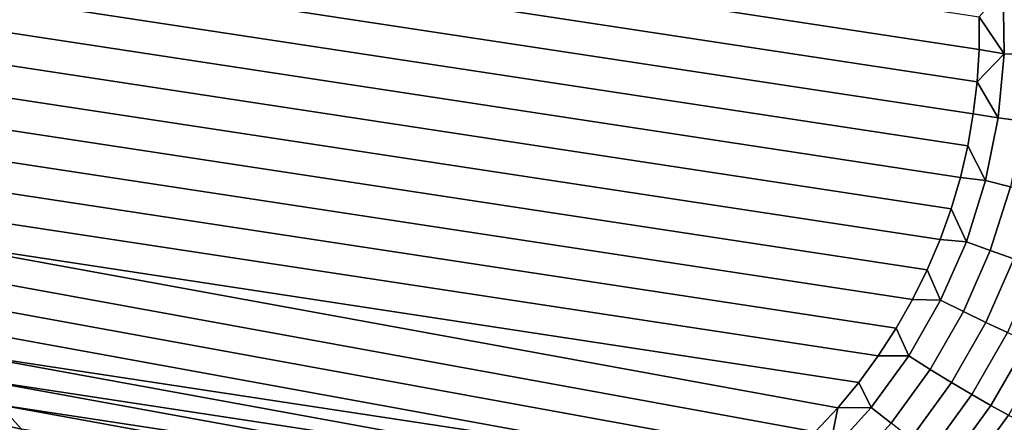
# Model space of a CAD drawing. Header units: metres. Extents: x -240 to 45, y -77 to 27.
# Tile 145 of 256: x -204.18 to -203.058, y -2.407 to -1.949. Entities that reach past the tile are written whole.
import ezdxf

# ---------------------------------------------------------------- set-up
doc = ezdxf.new("R2010")
doc.units = ezdxf.units.M
doc.layers.add('solid_102011X2', color=7, linetype='CONTINUOUS')

msp = doc.modelspace()

# ---------------------------------------------------------------- linework, layer by layer
at = {"layer": 'solid_102011X2'}
for points in [[(-204.331543, -1.755939, 268.055756), (-203.086975, -1.945108, 267.859894), (-203.087128, -1.982396, 267.860413), (-204.342072, -1.791651, 268.057922)], [(-204.342072, -1.791651, 268.057922), (-203.087128, -1.982396, 267.860413), (-203.08934, -2.019302, 267.861237), (-204.35051, -1.827616, 268.059723)], [(-204.356842, -1.863905, 268.061218), (-204.35051, -1.827616, 268.059723), (-203.08934, -2.019302, 267.861237), (-203.093658, -2.055893, 267.862427)], [(-204.36116, -1.900496, 268.062378), (-204.356842, -1.863905, 268.061218), (-203.093658, -2.055893, 267.862427), (-203.100006, -2.092182, 267.863922)], [(-202.955475, -1.897507, 324.235138), (-204.526657, -1.918983, 322.635712), (-204.457138, -2.571356, 322.579468), (-202.887222, -2.542579, 324.179077)], [(-203.108444, -2.128148, 267.865723), (-204.363388, -1.937402, 268.063232), (-204.36116, -1.900496, 268.062378), (-203.100006, -2.092182, 267.863922)], [(-203.059647, -1.914244, 267.857239), (-203.058517, -1.987353, 267.858032), (-203.086975, -1.945108, 267.859894)], [(-203.03067, -1.912243, 267.858948), (-203.029495, -1.988428, 267.859772), (-203.058517, -1.987353, 267.858032), (-203.059647, -1.914244, 267.857239)], [(-203.118973, -2.163859, 267.867889), (-204.363525, -1.97469, 268.063751), (-204.363388, -1.937402, 268.063232), (-203.108444, -2.128148, 267.865723)], [(-203.058517, -1.987353, 267.858032), (-203.087128, -1.982396, 267.860413), (-203.086975, -1.945108, 267.859894)], [(-203.131577, -2.199014, 267.870331), (-204.361542, -2.012063, 268.063904), (-204.363525, -1.97469, 268.063751), (-203.118973, -2.163859, 267.867889)], [(-203.058517, -1.987353, 267.858032), (-203.08934, -2.019302, 267.861237), (-203.087128, -1.982396, 267.860413)], [(-203.058517, -1.987353, 267.858032), (-203.065216, -2.06014, 267.860046), (-203.08934, -2.019302, 267.861237)], [(-203.029495, -1.988428, 267.859772), (-203.036469, -2.064277, 267.861877), (-203.065216, -2.06014, 267.860046), (-203.058517, -1.987353, 267.858032)], [(-203.14624, -2.233549, 267.873138), (-204.357391, -2.049459, 268.063751), (-204.361542, -2.012063, 268.063904), (-203.131577, -2.199014, 267.870331)], [(-203.065216, -2.06014, 267.860046), (-203.093658, -2.055893, 267.862427), (-203.08934, -2.019302, 267.861237)], [(-203.162888, -2.267189, 267.876221), (-204.351089, -2.08659, 268.063232), (-204.357391, -2.049459, 268.063751), (-203.14624, -2.233549, 267.873138)], [(-203.065216, -2.06014, 267.860046), (-203.079636, -2.131752, 267.863281), (-203.100006, -2.092182, 267.863922), (-203.093658, -2.055893, 267.862427)], [(-203.079636, -2.131752, 267.863281), (-203.065216, -2.06014, 267.860046), (-203.036469, -2.064277, 267.861877), (-203.051498, -2.138901, 267.865265)], [(-203.181519, -2.299896, 267.879639), (-204.342636, -2.123414, 268.062378), (-204.351089, -2.08659, 268.063232), (-203.162888, -2.267189, 267.876221)], [(-203.079636, -2.131752, 267.863281), (-203.108444, -2.128148, 267.865723), (-203.100006, -2.092182, 267.863922)], [(-203.201965, -2.331397, 267.883301), (-204.332077, -2.15963, 268.061157), (-204.342636, -2.123414, 268.062378), (-203.181519, -2.299896, 267.879639)], [(-203.079636, -2.131752, 267.863281), (-203.101624, -2.201348, 267.867706), (-203.118973, -2.163859, 267.867889), (-203.108444, -2.128148, 267.865723)], [(-203.051498, -2.138901, 267.865265), (-203.074417, -2.211425, 267.869873), (-203.101624, -2.201348, 267.867706), (-203.079636, -2.131752, 267.863281)], [(-203.023895, -2.145689, 267.871399), (-203.047699, -2.221016, 267.87619), (-203.074417, -2.211425, 267.869873), (-203.051498, -2.138901, 267.865265)], [(-203.224228, -2.361668, 267.887238), (-204.319458, -2.195206, 268.059631), (-204.332077, -2.15963, 268.061157), (-203.201965, -2.331397, 267.883301)], [(-203.101624, -2.201348, 267.867706), (-203.131577, -2.199014, 267.870331), (-203.118973, -2.163859, 267.867889)], [(-203.273666, -2.417851, 267.895874), (-204.304825, -2.229887, 268.057739), (-204.319458, -2.195206, 268.059631), (-203.248138, -2.390492, 267.891449)], [(-203.224228, -2.361668, 267.887238), (-203.248138, -2.390492, 267.891449), (-204.319458, -2.195206, 268.059631)], [(-203.101624, -2.201348, 267.867706), (-203.130936, -2.268114, 267.87326), (-203.14624, -2.233549, 267.873138), (-203.131577, -2.199014, 267.870331)], [(-203.074417, -2.211425, 267.869873), (-203.10495, -2.280999, 267.875641), (-203.130936, -2.268114, 267.87326), (-203.101624, -2.201348, 267.867706)], [(-203.047699, -2.221016, 267.87619), (-203.079407, -2.293279, 267.882172), (-203.10495, -2.280999, 267.875641), (-203.074417, -2.211425, 267.869873)], [(-203.30069, -2.443622, 267.900513), (-204.288239, -2.263649, 268.055542), (-204.304825, -2.229887, 268.057739), (-203.273666, -2.417851, 267.895874)], [(-203.022018, -2.229919, 267.886536), (-203.054825, -2.304694, 267.892761), (-203.079407, -2.293279, 267.882172), (-203.047699, -2.221016, 267.87619)], [(-203.130936, -2.268114, 267.87326), (-203.162888, -2.267189, 267.876221), (-203.14624, -2.233549, 267.873138)], [(-203.329163, -2.467765, 267.905365), (-204.269775, -2.296336, 268.05304), (-204.288239, -2.263649, 268.055542), (-203.30069, -2.443622, 267.900513)], [(-203.130936, -2.268114, 267.87326), (-203.167191, -2.331265, 267.879883), (-203.181519, -2.299896, 267.879639), (-203.162888, -2.267189, 267.876221)], [(-203.10495, -2.280999, 267.875641), (-203.142746, -2.346807, 267.882538), (-203.167191, -2.331265, 267.879883), (-203.130936, -2.268114, 267.87326)], [(-203.079407, -2.293279, 267.882172), (-203.118652, -2.361631, 267.889343), (-203.142746, -2.346807, 267.882538), (-203.10495, -2.280999, 267.875641)], [(-203.329163, -2.467765, 267.905365), (-204.249435, -2.327895, 268.050201), (-204.269775, -2.296336, 268.05304)], [(-203.054825, -2.304694, 267.892761), (-203.095444, -2.375422, 267.900177), (-203.118652, -2.361631, 267.889343), (-203.079407, -2.293279, 267.882172)], [(-203.167191, -2.331265, 267.879883), (-203.201965, -2.331397, 267.883301), (-203.181519, -2.299896, 267.879639)], [(-203.031738, -2.315003, 267.907135), (-203.073578, -2.387891, 267.914764), (-203.095444, -2.375422, 267.900177), (-203.054825, -2.304694, 267.892761)], [(-203.010605, -2.323988, 267.925018), (-203.053558, -2.398771, 267.932831), (-203.073578, -2.387891, 267.914764), (-203.031738, -2.315003, 267.907135)], [(-203.358978, -2.490191, 267.910431), (-204.227325, -2.358217, 268.047089), (-204.249435, -2.327895, 268.050201)], [(-203.329163, -2.467765, 267.905365), (-203.358978, -2.490191, 267.910431), (-204.249435, -2.327895, 268.050201)], [(-203.167191, -2.331265, 267.879883), (-203.209991, -2.390062, 267.887451), (-203.224228, -2.361668, 267.887238), (-203.201965, -2.331397, 267.883301)], [(-203.142746, -2.346807, 267.882538), (-203.187347, -2.408078, 267.890442), (-203.209991, -2.390062, 267.887451), (-203.167191, -2.331265, 267.879883)], [(-203.118652, -2.361631, 267.889343), (-203.164978, -2.425269, 267.897552), (-203.187347, -2.408078, 267.890442), (-203.142746, -2.346807, 267.882538)], [(-203.39006, -2.510827, 267.915649), (-204.203506, -2.387196, 268.043671), (-204.227325, -2.358217, 268.047089)], [(-203.358978, -2.490191, 267.910431), (-203.39006, -2.510827, 267.915649), (-204.227325, -2.358217, 268.047089)], [(-203.209991, -2.390062, 267.887451), (-203.248138, -2.390492, 267.891449), (-203.224228, -2.361668, 267.887238)], [(-203.095444, -2.375422, 267.900177), (-203.143372, -2.441274, 267.908661), (-203.164978, -2.425269, 267.897552), (-203.118652, -2.361631, 267.889343)], [(-203.073578, -2.387891, 267.914764), (-203.122986, -2.455752, 267.923523), (-203.143372, -2.441274, 267.908661), (-203.095444, -2.375422, 267.900177)], [(-204.226456, -2.403914, 268.049652), (-204.203506, -2.387196, 268.043671), (-204.178024, -2.414752, 268.039978)], [(-203.422318, -2.529609, 267.921021), (-204.178024, -2.414752, 268.039978), (-204.203506, -2.387196, 268.043671)], [(-203.39006, -2.510827, 267.915649), (-203.422318, -2.529609, 267.921021), (-204.203506, -2.387196, 268.043671)], [(-203.053558, -2.398771, 267.932831), (-203.104248, -2.468398, 267.941833), (-203.122986, -2.455752, 267.923523), (-203.073578, -2.387891, 267.914764)], [(-203.258835, -2.443816, 267.895966), (-203.273666, -2.417851, 267.895874), (-203.248138, -2.390492, 267.891449)], [(-203.209991, -2.390062, 267.887451), (-203.258835, -2.443816, 267.895966), (-203.248138, -2.390492, 267.891449)], [(-203.187347, -2.408078, 267.890442), (-203.238235, -2.464092, 267.899292), (-203.258835, -2.443816, 267.895966), (-203.209991, -2.390062, 267.887451)], [(-203.035767, -2.407834, 267.95401), (-203.08754, -2.478945, 267.963196), (-203.104248, -2.468398, 267.941833), (-203.053558, -2.398771, 267.932831)], [(-204.19397, -2.477117, 268.051788), (-204.246567, -2.422512, 268.059448), (-204.226456, -2.403914, 268.049652), (-204.17598, -2.456314, 268.042297)], [(-204.17598, -2.456314, 268.042297), (-204.226456, -2.403914, 268.049652), (-204.178024, -2.414752, 268.039978)]]:
    msp.add_3dface(points, dxfattribs=at)

doc.saveas('drawing.dxf')
